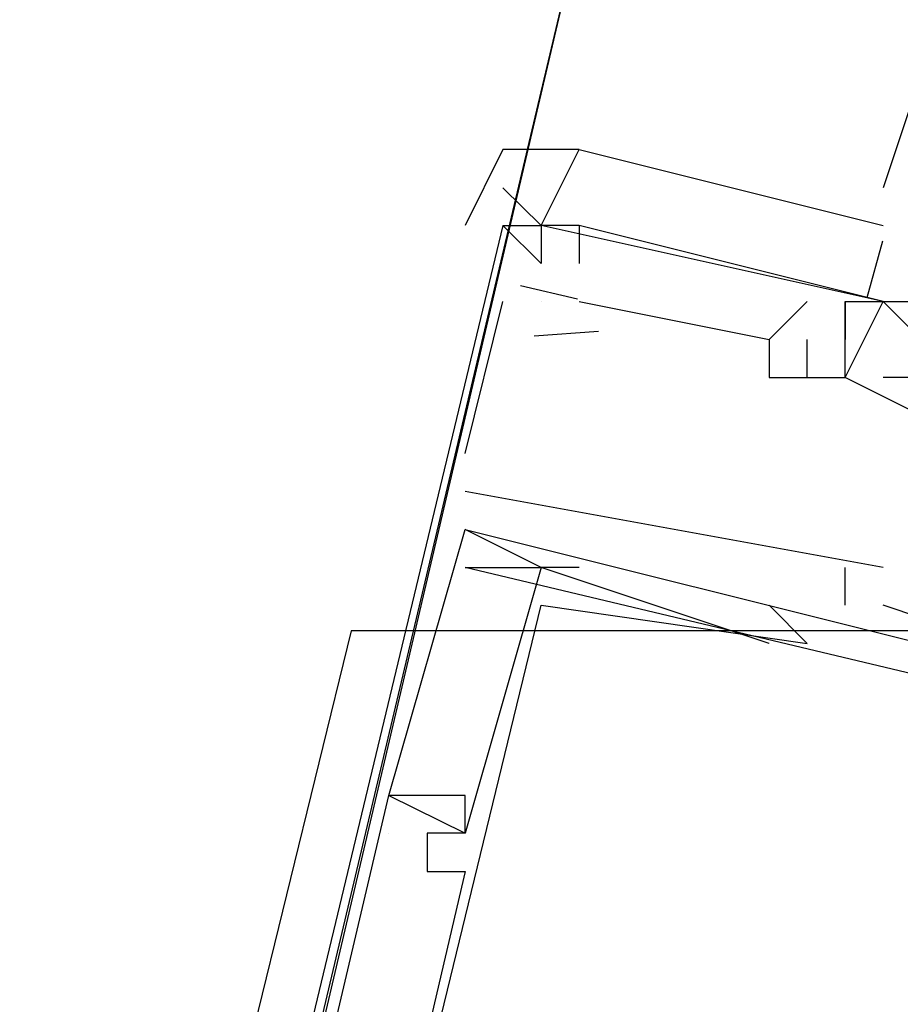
# Model space of a CAD drawing. Header units: feet. Extents: x -79 to 198, y -22 to 181.
# Tile 22 of 92: x 100.204 to 100.513, y 62.518 to 62.863. Entities that reach past the tile are written whole.
import ezdxf

# ---------------------------------------------------------------- set-up
doc = ezdxf.new("R2010")
doc.units = ezdxf.units.FT
for name, color, linetype in [('A-AREA-UNIDAD', 30, 'CONTINUOUS'), ('A-LINEA', 7, 'CONTINUOUS'), ('A-MURO-CONCRETO', 8, 'CONTINUOUS')]:
    doc.layers.add(name, color=color, linetype=linetype)

msp = doc.modelspace()

# ---------------------------------------------------------------- linework, layer by layer
at = {"layer": 'A-AREA-UNIDAD'}
msp.add_lwpolyline([(123.36, 42.5244), (123.712, 45.9733), (123.12, 49.8844), (121.92, 53.5289), (119.68, 56.6933), (117.2, 58.4889), (116.96, 59.1289), (116.832, 58.4889), (116.512, 58.2933), (113.68, 58.9689), (113.44, 59.1644), (113.568, 59.7333), (112.56, 59.7333), (109.52, 60.48), (108.88, 60.48), (108.8, 60.7644), (104.56, 61.6533), (100.88, 62.6489), (100.32, 62.6489), (98.848, 56.64)], dxfattribs=at)
at = {"layer": 'A-LINEA'}
for p, q in [((100.52, 62.8444), (100.5067, 62.8044)), ((100.52, 62.8444), (100.5067, 62.8044)), ((100.3867, 62.7911), (100.3733, 62.8044)), ((100.3733, 62.8044), (100.3733, 62.8044)), ((100.3867, 62.7911), (100.3733, 62.8044)), ((100.3733, 62.8044), (100.3733, 62.8044)), ((100.3867, 62.7911), (100.3733, 62.8044)), ((100.3733, 62.8044), (100.3733, 62.8044)), ((100.3867, 62.7911), (100.3733, 62.8044)), ((100.3733, 62.8044), (100.3733, 62.8044)), ((100.3867, 62.7911), (100.3733, 62.8044)), ((100.3733, 62.8044), (100.3733, 62.8044)), ((100.3867, 62.7911), (100.3733, 62.8044)), ((100.3733, 62.8044), (100.3733, 62.8044)), ((100.3733, 62.7911), (100.3733, 62.7911)), ((100.3733, 62.7911), (100.3733, 62.7911)), ((100.3733, 62.7911), (100.3733, 62.7911)), ((100.3733, 62.7911), (100.3733, 62.7911)), ((100.3733, 62.7911), (100.3733, 62.7911)), ((100.3733, 62.7911), (100.3733, 62.7911)), ((100.3733, 62.7911), (100.3733, 62.7911)), ((100.3733, 62.7911), (100.3733, 62.7911)), ((100.3733, 62.7911), (100.3733, 62.7911)), ((100.3733, 62.7911), (100.3733, 62.7911)), ((100.3733, 62.7911), (100.3733, 62.7911)), ((100.3733, 62.7911), (100.3733, 62.7911)), ((100.3733, 62.7911), (100.3733, 62.7911)), ((100.3733, 62.7911), (100.3733, 62.7911)), ((100.3733, 62.7911), (100.3733, 62.7911)), ((100.3733, 62.7911), (100.3733, 62.7911)), ((100.3733, 62.7911), (100.3733, 62.7911)), ((100.3733, 62.7911), (100.3733, 62.7911)), ((100.3733, 62.7911), (100.3733, 62.7911)), ((100.3733, 62.7911), (100.3733, 62.7911)), ((100.3867, 62.7911), (100.3867, 62.7911)), ((100.3867, 62.7911), (100.3867, 62.7911)), ((100.3867, 62.7911), (100.3867, 62.7911)), ((100.3867, 62.7911), (100.3867, 62.7911)), ((100.3867, 62.7911), (100.3867, 62.7911)), ((100.3867, 62.7911), (100.3867, 62.7911)), ((100.3867, 62.7911), (100.3867, 62.7911)), ((100.3867, 62.7911), (100.3867, 62.7911)), ((100.3867, 62.7911), (100.3867, 62.7911)), ((100.3867, 62.7911), (100.3867, 62.7911)), ((100.3867, 62.7911), (100.3867, 62.7911)), ((100.3867, 62.7911), (100.3867, 62.7911)), ((100.3867, 62.7911), (100.3867, 62.7911)), ((100.3867, 62.7911), (100.3867, 62.7911)), ((100.3867, 62.7911), (100.3867, 62.7911)), ((100.3867, 62.7911), (100.3867, 62.7911)), ((100.3867, 62.7911), (100.3867, 62.7911)), ((100.3867, 62.7911), (100.3867, 62.7911)), ((100.5067, 62.7644), (100.4, 62.7911)), ((100.4, 62.7911), (100.4, 62.7778)), ((100.4, 62.7911), (100.4, 62.7911)), ((100.4, 62.7911), (100.4, 62.7911)), ((100.5067, 62.7644), (100.4, 62.7911)), ((100.4, 62.7911), (100.4, 62.7778)), ((100.4, 62.7911), (100.4, 62.7911)), ((100.4, 62.7911), (100.4, 62.7911)), ((100.5067, 62.7644), (100.4, 62.7911)), ((100.4, 62.7911), (100.4, 62.7778)), ((100.4, 62.7911), (100.4, 62.7911)), ((100.4, 62.7911), (100.4, 62.7911)), ((100.5067, 62.7644), (100.4, 62.7911)), ((100.4, 62.7911), (100.4, 62.7778)), ((100.4, 62.7911), (100.4, 62.7911)), ((100.4, 62.7911), (100.4, 62.7911)), ((100.5067, 62.7644), (100.4, 62.7911)), ((100.4, 62.7911), (100.4, 62.7778)), ((100.4, 62.7911), (100.4, 62.7911)), ((100.4, 62.7911), (100.4, 62.7911)), ((100.5067, 62.7644), (100.4, 62.7911)), ((100.4, 62.7911), (100.4, 62.7778)), ((100.4, 62.7911), (100.4, 62.7911)), ((100.4, 62.7911), (100.4, 62.7911)), ((100.5011, 62.7659), (100.5066, 62.7858)), ((100.5011, 62.7659), (100.5066, 62.7858)), ((100.5011, 62.7659), (100.5066, 62.7858)), ((100.5011, 62.7659), (100.5066, 62.7858)), ((100.5011, 62.7659), (100.5066, 62.7858)), ((100.5011, 62.7659), (100.5066, 62.7858)), ((100.4, 62.7778), (100.4, 62.7778)), ((100.4, 62.7778), (100.4, 62.7778)), ((100.4, 62.7778), (100.4, 62.7778)), ((100.4, 62.7778), (100.4, 62.7778)), ((100.4, 62.7778), (100.4, 62.7778)), ((100.4, 62.7778), (100.4, 62.7778)), ((100.3794, 62.7701), (100.3994, 62.7654)), ((100.3794, 62.7701), (100.3994, 62.7654)), ((100.3794, 62.7701), (100.3994, 62.7654)), ((100.3794, 62.7701), (100.3994, 62.7654)), ((100.3794, 62.7701), (100.3994, 62.7654)), ((100.3794, 62.7701), (100.3994, 62.7654)), ((100.36, 62.7111), (100.3733, 62.7644)), ((100.36, 62.7111), (100.3733, 62.7644)), ((100.36, 62.7111), (100.3733, 62.7644)), ((100.36, 62.7111), (100.3733, 62.7644)), ((100.36, 62.7111), (100.3733, 62.7644)), ((100.36, 62.7111), (100.3733, 62.7644)), ((100.3733, 62.7644), (100.3733, 62.7644)), ((100.3733, 62.7644), (100.3733, 62.7644)), ((100.3733, 62.7644), (100.3733, 62.7644)), ((100.3733, 62.7644), (100.3733, 62.7644)), ((100.3733, 62.7644), (100.3733, 62.7644)), ((100.3733, 62.7644), (100.3733, 62.7644)), ((100.3867, 62.7644), (100.3867, 62.7644)), ((100.3867, 62.7644), (100.3867, 62.7644)), ((100.3867, 62.7644), (100.3867, 62.7644)), ((100.3867, 62.7644), (100.3867, 62.7644)), ((100.3867, 62.7644), (100.3867, 62.7644)), ((100.3867, 62.7644), (100.3867, 62.7644)), ((100.3867, 62.7644), (100.3867, 62.7644)), ((100.3867, 62.7644), (100.3867, 62.7644)), ((100.3867, 62.7644), (100.3867, 62.7644)), ((100.3867, 62.7644), (100.3867, 62.7644)), ((100.3867, 62.7644), (100.3867, 62.7644)), ((100.3867, 62.7644), (100.3867, 62.7644)), ((100.4, 62.7644), (100.4667, 62.7511)), ((100.4, 62.7644), (100.4, 62.7644)), ((100.4, 62.7644), (100.4667, 62.7511)), ((100.4, 62.7644), (100.4, 62.7644)), ((100.4, 62.7644), (100.4667, 62.7511)), ((100.4, 62.7644), (100.4, 62.7644)), ((100.4, 62.7644), (100.4667, 62.7511)), ((100.4, 62.7644), (100.4, 62.7644)), ((100.4, 62.7644), (100.4667, 62.7511)), ((100.4, 62.7644), (100.4, 62.7644)), ((100.4, 62.7644), (100.4667, 62.7511)), ((100.4, 62.7644), (100.4, 62.7644)), ((100.4667, 62.7511), (100.48, 62.7644)), ((100.4667, 62.7511), (100.48, 62.7644)), ((100.4667, 62.7511), (100.48, 62.7644)), ((100.4667, 62.7511), (100.48, 62.7644)), ((100.4667, 62.7511), (100.48, 62.7644)), ((100.4667, 62.7511), (100.48, 62.7644)), ((100.48, 62.7644), (100.48, 62.7644)), ((100.48, 62.7644), (100.48, 62.7644)), ((100.48, 62.7644), (100.48, 62.7644)), ((100.48, 62.7644), (100.48, 62.7644)), ((100.48, 62.7644), (100.48, 62.7644)), ((100.48, 62.7644), (100.48, 62.7644)), ((100.4933, 62.7644), (100.4933, 62.7644)), ((100.4933, 62.7644), (100.4933, 62.7644)), ((100.4933, 62.7644), (100.4933, 62.7644)), ((100.4933, 62.7644), (100.4933, 62.7644)), ((100.4933, 62.7644), (100.4933, 62.7644)), ((100.4933, 62.7644), (100.4933, 62.7644)), ((100.4933, 62.7644), (100.4933, 62.7644)), ((100.4933, 62.7644), (100.4933, 62.7644)), ((100.4933, 62.7644), (100.4933, 62.7644)), ((100.4933, 62.7644), (100.4933, 62.7644)), ((100.4933, 62.7644), (100.4933, 62.7644)), ((100.4933, 62.7644), (100.4933, 62.7644)), ((100.4933, 62.7644), (100.4933, 62.7644)), ((100.4933, 62.7644), (100.4933, 62.7644)), ((100.4933, 62.7644), (100.4933, 62.7644)), ((100.4933, 62.7644), (100.4933, 62.7644)), ((100.4933, 62.7644), (100.4933, 62.7644)), ((100.4933, 62.7644), (100.4933, 62.7644)), ((100.4933, 62.7644), (100.4933, 62.7644)), ((100.4933, 62.7644), (100.4933, 62.7644)), ((100.5067, 62.7644), (100.5067, 62.7644)), ((100.5067, 62.7644), (100.5067, 62.7644)), ((100.5067, 62.7644), (100.5067, 62.7644)), ((100.5067, 62.7644), (100.5067, 62.7644)), ((100.5067, 62.7644), (100.5067, 62.7644)), ((100.5067, 62.7644), (100.5067, 62.7644)), ((100.5067, 62.7644), (100.5067, 62.7644)), ((100.5067, 62.7644), (100.5067, 62.7644)), ((100.5067, 62.7644), (100.5067, 62.7644)), ((100.5067, 62.7644), (100.5067, 62.7644)), ((100.3842, 62.7524), (100.4068, 62.754)), ((100.3842, 62.7524), (100.4068, 62.754)), ((100.3842, 62.7524), (100.4068, 62.754)), ((100.3842, 62.7524), (100.4068, 62.754)), ((100.3842, 62.7524), (100.4068, 62.754)), ((100.3842, 62.7524), (100.4068, 62.754)), ((100.4667, 62.7511), (100.4667, 62.7511)), ((100.4667, 62.7511), (100.4667, 62.7511)), ((100.4667, 62.7511), (100.4667, 62.7511)), ((100.4667, 62.7511), (100.4667, 62.7511)), ((100.4667, 62.7511), (100.4667, 62.7511)), ((100.4667, 62.7511), (100.4667, 62.7511)), ((100.4667, 62.7511), (100.4667, 62.7511)), ((100.4667, 62.7511), (100.4667, 62.7511)), ((100.4667, 62.7511), (100.4667, 62.7511)), ((100.4667, 62.7511), (100.4667, 62.7511)), ((100.4667, 62.7511), (100.4667, 62.7511)), ((100.4667, 62.7511), (100.4667, 62.7511)), ((100.48, 62.7378), (100.48, 62.7511)), ((100.48, 62.7511), (100.48, 62.7511)), ((100.48, 62.7511), (100.48, 62.7511)), ((100.48, 62.7378), (100.48, 62.7511)), ((100.48, 62.7511), (100.48, 62.7511)), ((100.48, 62.7511), (100.48, 62.7511)), ((100.48, 62.7378), (100.48, 62.7511)), ((100.48, 62.7511), (100.48, 62.7511)), ((100.48, 62.7511), (100.48, 62.7511)), ((100.48, 62.7378), (100.48, 62.7511)), ((100.48, 62.7511), (100.48, 62.7511)), ((100.48, 62.7511), (100.48, 62.7511)), ((100.48, 62.7378), (100.48, 62.7511)), ((100.48, 62.7511), (100.48, 62.7511)), ((100.48, 62.7511), (100.48, 62.7511)), ((100.48, 62.7378), (100.48, 62.7511)), ((100.48, 62.7511), (100.48, 62.7511)), ((100.48, 62.7511), (100.48, 62.7511)), ((100.4933, 62.7511), (100.4933, 62.7511)), ((100.4933, 62.7511), (100.4933, 62.7511)), ((100.4933, 62.7511), (100.4933, 62.7511)), ((100.4933, 62.7511), (100.4933, 62.7511)), ((100.4933, 62.7511), (100.4933, 62.7511)), ((100.4933, 62.7511), (100.4933, 62.7511)), ((100.4933, 62.7511), (100.4933, 62.7511)), ((100.4933, 62.7511), (100.4933, 62.7511)), ((100.4933, 62.7511), (100.4933, 62.7511)), ((100.4933, 62.7511), (100.4933, 62.7511)), ((100.4933, 62.7511), (100.4933, 62.7511)), ((100.4933, 62.7511), (100.4933, 62.7511)), ((100.4933, 62.7511), (100.4933, 62.7511)), ((100.4933, 62.7511), (100.4933, 62.7511)), ((100.4933, 62.7511), (100.4933, 62.7511)), ((100.4933, 62.7511), (100.4933, 62.7511)), ((100.4933, 62.7511), (100.4933, 62.7511)), ((100.4933, 62.7511), (100.4933, 62.7511)), ((100.4933, 62.7511), (100.4933, 62.7511)), ((100.4933, 62.7511), (100.4933, 62.7511)), ((100.4667, 62.7378), (100.4667, 62.7378)), ((100.4667, 62.7378), (100.4667, 62.7378)), ((100.4667, 62.7378), (100.4667, 62.7378)), ((100.4667, 62.7378), (100.4667, 62.7378)), ((100.4667, 62.7378), (100.4667, 62.7378)), ((100.4667, 62.7378), (100.4667, 62.7378)), ((100.48, 62.7378), (100.48, 62.7378)), ((100.48, 62.7378), (100.48, 62.7378)), ((100.48, 62.7378), (100.48, 62.7378)), ((100.48, 62.7378), (100.48, 62.7378)), ((100.48, 62.7378), (100.48, 62.7378)), ((100.48, 62.7378), (100.48, 62.7378)), ((100.4933, 62.7378), (100.4933, 62.7378)), ((100.4933, 62.7378), (100.4933, 62.7378)), ((100.4933, 62.7378), (100.4933, 62.7378)), ((100.4933, 62.7378), (100.4933, 62.7378)), ((100.4933, 62.7378), (100.4933, 62.7378)), ((100.4933, 62.7378), (100.4933, 62.7378)), ((100.4933, 62.7378), (100.4933, 62.7378)), ((100.4933, 62.7378), (100.4933, 62.7378)), ((100.4933, 62.7378), (100.4933, 62.7378)), ((100.4933, 62.7378), (100.4933, 62.7378)), ((100.5067, 62.7378), (100.5067, 62.7378)), ((100.5067, 62.7378), (100.5067, 62.7378)), ((100.36, 62.7111), (100.36, 62.7111)), ((100.36, 62.7111), (100.36, 62.7111)), ((100.36, 62.7111), (100.36, 62.7111)), ((100.36, 62.7111), (100.36, 62.7111)), ((100.36, 62.7111), (100.36, 62.7111)), ((100.36, 62.7111), (100.36, 62.7111)), ((100.5067, 62.6711), (100.36, 62.6978)), ((100.36, 62.6978), (100.36, 62.6978)), ((100.5067, 62.6711), (100.36, 62.6978)), ((100.36, 62.6978), (100.36, 62.6978)), ((100.5067, 62.6711), (100.36, 62.6978)), ((100.36, 62.6978), (100.36, 62.6978)), ((100.5067, 62.6711), (100.36, 62.6978)), ((100.36, 62.6978), (100.36, 62.6978)), ((100.5067, 62.6711), (100.36, 62.6978)), ((100.36, 62.6978), (100.36, 62.6978)), ((100.5067, 62.6711), (100.36, 62.6978)), ((100.36, 62.6978), (100.36, 62.6978)), ((100.3333, 62.5911), (100.36, 62.6844)), ((100.3333, 62.5911), (100.36, 62.6844)), ((100.3333, 62.5911), (100.36, 62.6844)), ((100.3333, 62.5911), (100.36, 62.6844)), ((100.3333, 62.5911), (100.36, 62.6844)), ((100.3333, 62.5911), (100.36, 62.6844)), ((100.36, 62.6844), (100.36, 62.6844)), ((100.36, 62.6844), (100.5733, 62.6311)), ((100.36, 62.6844), (100.36, 62.6844)), ((100.36, 62.6844), (100.36, 62.6844)), ((100.36, 62.6844), (100.5733, 62.6311)), ((100.36, 62.6844), (100.36, 62.6844)), ((100.36, 62.6844), (100.36, 62.6844)), ((100.36, 62.6844), (100.5733, 62.6311)), ((100.36, 62.6844), (100.36, 62.6844)), ((100.36, 62.6844), (100.36, 62.6844)), ((100.36, 62.6844), (100.5733, 62.6311)), ((100.36, 62.6844), (100.36, 62.6844)), ((100.36, 62.6844), (100.36, 62.6844)), ((100.36, 62.6844), (100.5733, 62.6311)), ((100.36, 62.6844), (100.36, 62.6844)), ((100.36, 62.6844), (100.36, 62.6844)), ((100.36, 62.6844), (100.5733, 62.6311)), ((100.36, 62.6844), (100.36, 62.6844)), ((100.36, 62.6711), (100.36, 62.6711)), ((100.36, 62.6711), (100.36, 62.6711)), ((100.36, 62.6711), (100.36, 62.6711)), ((100.36, 62.6711), (100.36, 62.6711)), ((100.36, 62.6711), (100.36, 62.6711)), ((100.36, 62.6711), (100.36, 62.6711)), ((100.36, 62.6711), (100.36, 62.6711)), ((100.36, 62.6711), (100.36, 62.6711)), ((100.36, 62.6711), (100.36, 62.6711)), ((100.36, 62.6711), (100.36, 62.6711)), ((100.36, 62.6711), (100.36, 62.6711)), ((100.36, 62.6711), (100.36, 62.6711)), ((100.4667, 62.6444), (100.3867, 62.6711)), ((100.3867, 62.6711), (100.3867, 62.6711)), ((100.3867, 62.6711), (100.3867, 62.6711)), ((100.3867, 62.6711), (100.3867, 62.6711)), ((100.4667, 62.6444), (100.3867, 62.6711)), ((100.3867, 62.6711), (100.3867, 62.6711)), ((100.3867, 62.6711), (100.3867, 62.6711)), ((100.3867, 62.6711), (100.3867, 62.6711)), ((100.4667, 62.6444), (100.3867, 62.6711)), ((100.3867, 62.6711), (100.3867, 62.6711)), ((100.3867, 62.6711), (100.3867, 62.6711)), ((100.3867, 62.6711), (100.3867, 62.6711)), ((100.4667, 62.6444), (100.3867, 62.6711)), ((100.3867, 62.6711), (100.3867, 62.6711)), ((100.3867, 62.6711), (100.3867, 62.6711)), ((100.3867, 62.6711), (100.3867, 62.6711)), ((100.4667, 62.6444), (100.3867, 62.6711)), ((100.3867, 62.6711), (100.3867, 62.6711)), ((100.3867, 62.6711), (100.3867, 62.6711)), ((100.3867, 62.6711), (100.3867, 62.6711)), ((100.4667, 62.6444), (100.3867, 62.6711)), ((100.3867, 62.6711), (100.3867, 62.6711)), ((100.3867, 62.6711), (100.3867, 62.6711)), ((100.3867, 62.6711), (100.3867, 62.6711)), ((100.4, 62.6711), (100.4, 62.6711)), ((100.4, 62.6711), (100.4, 62.6711)), ((100.4, 62.6711), (100.4, 62.6711)), ((100.4, 62.6711), (100.4, 62.6711)), ((100.4, 62.6711), (100.4, 62.6711)), ((100.4, 62.6711), (100.4, 62.6711)), ((100.4933, 62.6578), (100.4933, 62.6711)), ((100.4933, 62.6711), (100.4933, 62.6711)), ((100.4933, 62.6578), (100.4933, 62.6711)), ((100.4933, 62.6711), (100.4933, 62.6711)), ((100.4933, 62.6578), (100.4933, 62.6711)), ((100.4933, 62.6711), (100.4933, 62.6711)), ((100.4933, 62.6578), (100.4933, 62.6711)), ((100.4933, 62.6711), (100.4933, 62.6711)), ((100.4933, 62.6578), (100.4933, 62.6711)), ((100.4933, 62.6711), (100.4933, 62.6711)), ((100.4933, 62.6578), (100.4933, 62.6711)), ((100.4933, 62.6711), (100.4933, 62.6711)), ((100.5067, 62.6711), (100.5067, 62.6711)), ((100.5067, 62.6711), (100.5067, 62.6711)), ((100.5067, 62.6711), (100.5067, 62.6711)), ((100.5067, 62.6711), (100.5067, 62.6711)), ((100.5067, 62.6711), (100.5067, 62.6711)), ((100.5067, 62.6711), (100.5067, 62.6711)), ((100.3867, 62.6578), (100.3867, 62.6578)), ((100.3867, 62.6578), (100.3867, 62.6578)), ((100.3867, 62.6578), (100.3867, 62.6578)), ((100.3867, 62.6578), (100.3867, 62.6578)), ((100.3867, 62.6578), (100.3867, 62.6578)), ((100.3867, 62.6578), (100.3867, 62.6578)), ((100.4667, 62.6578), (100.4667, 62.6578)), ((100.4667, 62.6578), (100.4667, 62.6578)), ((100.4667, 62.6578), (100.4667, 62.6578)), ((100.4667, 62.6578), (100.4667, 62.6578)), ((100.4667, 62.6578), (100.4667, 62.6578)), ((100.4667, 62.6578), (100.4667, 62.6578)), ((100.4933, 62.6578), (100.4933, 62.6578)), ((100.4933, 62.6578), (100.4933, 62.6578)), ((100.4933, 62.6578), (100.4933, 62.6578)), ((100.4933, 62.6578), (100.4933, 62.6578)), ((100.4933, 62.6578), (100.4933, 62.6578)), ((100.4933, 62.6578), (100.4933, 62.6578)), ((100.5067, 62.6578), (100.5067, 62.6578)), ((100.5067, 62.6578), (100.5067, 62.6578)), ((100.5067, 62.6578), (100.5067, 62.6578)), ((100.5067, 62.6578), (100.5067, 62.6578)), ((100.5067, 62.6578), (100.5067, 62.6578)), ((100.5067, 62.6578), (100.5067, 62.6578)), ((100.4667, 62.6444), (100.4667, 62.6444)), ((100.4667, 62.6444), (100.4667, 62.6444)), ((100.4667, 62.6444), (100.4667, 62.6444)), ((100.4667, 62.6444), (100.4667, 62.6444)), ((100.4667, 62.6444), (100.4667, 62.6444)), ((100.4667, 62.6444), (100.4667, 62.6444)), ((100.48, 62.6444), (100.48, 62.6444)), ((100.48, 62.6444), (100.48, 62.6444)), ((100.48, 62.6444), (100.48, 62.6444)), ((100.48, 62.6444), (100.48, 62.6444)), ((100.48, 62.6444), (100.48, 62.6444)), ((100.48, 62.6444), (100.48, 62.6444)), ((100.3333, 62.5911), (100.3333, 62.5911)), ((100.3333, 62.5911), (100.3333, 62.5911)), ((100.3333, 62.5911), (100.3333, 62.5911)), ((100.3333, 62.5911), (100.3333, 62.5911)), ((100.3333, 62.5911), (100.3333, 62.5911)), ((100.3333, 62.5911), (100.3333, 62.5911)), ((100.3333, 62.5911), (100.3333, 62.5911)), ((100.3333, 62.5911), (100.3333, 62.5911)), ((100.3333, 62.5911), (100.3333, 62.5911)), ((100.3333, 62.5911), (100.3333, 62.5911)), ((100.3333, 62.5911), (100.3333, 62.5911)), ((100.3333, 62.5911), (100.3333, 62.5911)), ((100.3467, 62.5911), (100.3467, 62.5911)), ((100.3467, 62.5911), (100.3467, 62.5911)), ((100.3467, 62.5911), (100.3467, 62.5911)), ((100.3467, 62.5911), (100.3467, 62.5911)), ((100.3467, 62.5911), (100.3467, 62.5911)), ((100.3467, 62.5911), (100.3467, 62.5911)), ((100.36, 62.5911), (100.36, 62.5911)), ((100.36, 62.5911), (100.36, 62.5911)), ((100.36, 62.5911), (100.36, 62.5911)), ((100.36, 62.5911), (100.36, 62.5911)), ((100.36, 62.5911), (100.36, 62.5911)), ((100.36, 62.5911), (100.36, 62.5911)), ((100.3333, 62.5778), (100.3333, 62.5778)), ((100.3333, 62.5778), (100.3333, 62.5778)), ((100.3333, 62.5778), (100.3333, 62.5778)), ((100.3333, 62.5778), (100.3333, 62.5778)), ((100.3333, 62.5778), (100.3333, 62.5778)), ((100.3333, 62.5778), (100.3333, 62.5778)), ((100.3467, 62.5778), (100.3467, 62.5778)), ((100.3467, 62.5778), (100.3467, 62.5778)), ((100.3467, 62.5778), (100.3467, 62.5778)), ((100.3467, 62.5778), (100.3467, 62.5778)), ((100.3467, 62.5778), (100.3467, 62.5778)), ((100.3467, 62.5778), (100.3467, 62.5778)), ((100.3467, 62.5778), (100.3467, 62.5778)), ((100.3467, 62.5778), (100.3467, 62.5778)), ((100.3467, 62.5778), (100.3467, 62.5778)), ((100.3467, 62.5778), (100.3467, 62.5778)), ((100.3467, 62.5778), (100.3467, 62.5778)), ((100.3467, 62.5778), (100.3467, 62.5778)), ((100.36, 62.5778), (100.36, 62.5778)), ((100.36, 62.5778), (100.36, 62.5778)), ((100.36, 62.5778), (100.36, 62.5778)), ((100.36, 62.5778), (100.36, 62.5778)), ((100.36, 62.5778), (100.36, 62.5778)), ((100.36, 62.5778), (100.36, 62.5778)), ((100.36, 62.5778), (100.36, 62.5778)), ((100.36, 62.5778), (100.36, 62.5778)), ((100.36, 62.5778), (100.36, 62.5778)), ((100.36, 62.5778), (100.36, 62.5778)), ((100.36, 62.5778), (100.36, 62.5778)), ((100.36, 62.5778), (100.36, 62.5778)), ((100.36, 62.5778), (100.36, 62.5778)), ((100.36, 62.5778), (100.36, 62.5778)), ((100.36, 62.5778), (100.36, 62.5778)), ((100.36, 62.5778), (100.36, 62.5778)), ((100.36, 62.5778), (100.36, 62.5778)), ((100.36, 62.5778), (100.36, 62.5778)), ((100.3467, 62.5644), (100.3467, 62.5644)), ((100.3467, 62.5644), (100.3467, 62.5644)), ((100.3467, 62.5644), (100.3467, 62.5644)), ((100.3467, 62.5644), (100.3467, 62.5644)), ((100.3467, 62.5644), (100.3467, 62.5644)), ((100.3467, 62.5644), (100.3467, 62.5644)), ((100.36, 62.5644), (100.36, 62.5644)), ((100.36, 62.5644), (100.36, 62.5644)), ((100.36, 62.5644), (100.36, 62.5644)), ((100.36, 62.5644), (100.36, 62.5644)), ((100.36, 62.5644), (100.36, 62.5644)), ((100.36, 62.5644), (100.36, 62.5644))]:
    msp.add_line(p, q, dxfattribs=at)
for points in [[(100.4133, 62.9511), (98.88, 56.4711), (95.96, 57.1511), (97.4933, 63.6444), (100.4133, 62.9511)], [(100.5333, 62.7911), (100.5467, 62.8444), (100.5467, 62.8444), (100.5333, 62.7778), (100.52, 62.7778), (100.52, 62.7644), (100.5333, 62.7644), (100.52, 62.7378), (100.52, 62.7244), (100.4933, 62.7378), (100.4933, 62.7378), (100.4933, 62.7378), (100.4933, 62.7378), (100.4933, 62.7511), (100.4933, 62.7511)], [(100.5333, 62.7911), (100.5467, 62.8444), (100.5467, 62.8444), (100.5333, 62.7778), (100.52, 62.7778), (100.52, 62.7644), (100.5333, 62.7644), (100.52, 62.7378), (100.52, 62.7244), (100.4933, 62.7378), (100.4933, 62.7378), (100.4933, 62.7378), (100.4933, 62.7378), (100.4933, 62.7511), (100.4933, 62.7511)], [(100.4, 62.7911), (100.3867, 62.7911), (100.4, 62.8178), (100.3733, 62.8178), (100.36, 62.7911)], [(100.4, 62.7911), (100.3867, 62.7911), (100.4, 62.8178), (100.3733, 62.8178), (100.36, 62.7911)], [(100.5067, 62.7644), (100.3867, 62.7911), (100.4, 62.8178), (100.5067, 62.7911)], [(100.5067, 62.7644), (100.3867, 62.7911), (100.4, 62.8178), (100.5067, 62.7911)], [(100.5067, 62.7644), (100.3867, 62.7911), (100.4, 62.8178), (100.5067, 62.7911)], [(100.5067, 62.7644), (100.3867, 62.7911), (100.4, 62.8178), (100.5067, 62.7911)], [(100.5067, 62.7644), (100.3867, 62.7911), (100.4, 62.8178), (100.5067, 62.7911)], [(100.5067, 62.7644), (100.3867, 62.7911), (100.4, 62.8178), (100.5067, 62.7911)], [(100.3733, 62.7911), (100.3733, 62.7911), (100.3867, 62.7911), (100.3733, 62.8044)], [(100.3733, 62.7911), (100.3733, 62.7911), (100.3867, 62.7911), (100.3733, 62.8044)], [(100.3733, 62.7911), (100.2133, 62.1244), (100.3733, 62.0844), (100.3733, 62.0978), (100.4533, 62.0844), (100.4533, 62.1111), (100.4533, 62.0978)], [(100.3733, 62.7911), (100.2133, 62.1244), (100.3733, 62.0844), (100.3733, 62.0978), (100.4533, 62.0844), (100.4533, 62.1111), (100.4533, 62.0978)], [(100.3733, 62.7911), (100.2133, 62.1244), (100.3733, 62.0844), (100.3733, 62.0978), (100.4533, 62.0844), (100.4533, 62.1111), (100.4533, 62.0978)], [(100.3733, 62.7911), (100.2133, 62.1244), (100.3733, 62.0844), (100.3733, 62.0978), (100.4533, 62.0844), (100.4533, 62.1111), (100.4533, 62.0978)], [(100.3733, 62.7911), (100.2133, 62.1244), (100.3733, 62.0844), (100.3733, 62.0978), (100.4533, 62.0844), (100.4533, 62.1111), (100.4533, 62.0978)], [(100.3733, 62.7911), (100.2133, 62.1244), (100.3733, 62.0844), (100.3733, 62.0978), (100.4533, 62.0844), (100.4533, 62.1111), (100.4533, 62.0978)], [(100.3867, 62.7911), (100.3867, 62.7911), (100.3867, 62.7778), (100.3733, 62.7911)], [(100.3867, 62.7911), (100.3867, 62.7911), (100.3867, 62.7778), (100.3733, 62.7911)], [(100.4933, 62.7644), (100.5067, 62.7644), (100.52, 62.7644), (100.52, 62.7644), (100.52, 62.7778)], [(100.4933, 62.7644), (100.5067, 62.7644), (100.52, 62.7644), (100.52, 62.7644), (100.52, 62.7778)], [(100.4933, 62.7378), (100.5067, 62.7644), (100.52, 62.7511), (100.52, 62.7378), (100.5067, 62.7378)], [(100.4933, 62.7644), (100.4933, 62.7511), (100.4933, 62.7644)], [(100.4933, 62.7511), (100.4933, 62.7511), (100.4933, 62.7644), (100.4933, 62.7644)], [(100.4933, 62.7644), (100.4933, 62.7511), (100.4933, 62.7644)], [(100.4933, 62.7511), (100.4933, 62.7511), (100.4933, 62.7644), (100.4933, 62.7644)], [(100.4933, 62.7644), (100.4933, 62.7511), (100.4933, 62.7644)], [(100.4933, 62.7511), (100.4933, 62.7511), (100.4933, 62.7644), (100.4933, 62.7644)], [(100.4933, 62.7378), (100.5067, 62.7644), (100.52, 62.7511), (100.52, 62.7378), (100.5067, 62.7378)], [(100.4933, 62.7644), (100.4933, 62.7511), (100.4933, 62.7644)], [(100.4933, 62.7511), (100.4933, 62.7511), (100.4933, 62.7644), (100.4933, 62.7644)], [(100.4933, 62.7644), (100.4933, 62.7511), (100.4933, 62.7644)], [(100.4933, 62.7511), (100.4933, 62.7511), (100.4933, 62.7644), (100.4933, 62.7644)], [(100.4933, 62.7644), (100.4933, 62.7511), (100.4933, 62.7644)], [(100.4933, 62.7511), (100.4933, 62.7511), (100.4933, 62.7644), (100.4933, 62.7644)], [(100.4667, 62.7511), (100.4667, 62.7378), (100.4933, 62.7378), (100.4933, 62.7511)], [(100.4667, 62.7511), (100.4667, 62.7378), (100.4933, 62.7378), (100.4933, 62.7511)], [(100.4667, 62.7511), (100.4667, 62.7378), (100.4933, 62.7378), (100.4933, 62.7511)], [(100.4667, 62.7511), (100.4667, 62.7378), (100.4933, 62.7378), (100.4933, 62.7511)], [(100.4667, 62.7511), (100.4667, 62.7378), (100.4933, 62.7378), (100.4933, 62.7511)], [(100.4667, 62.7511), (100.4667, 62.7378), (100.4933, 62.7378), (100.4933, 62.7511)], [(100.4, 62.6711), (100.3867, 62.6711), (100.36, 62.6844)], [(100.4, 62.6711), (100.3867, 62.6711), (100.36, 62.6844)], [(100.4, 62.6711), (100.3867, 62.6711), (100.36, 62.6844)], [(100.4, 62.6711), (100.3867, 62.6711), (100.36, 62.6844)], [(100.4, 62.6711), (100.3867, 62.6711), (100.36, 62.6844)], [(100.4, 62.6711), (100.3867, 62.6711), (100.36, 62.6844)], [(100.36, 62.6711), (100.3867, 62.6711), (100.36, 62.5778), (100.3467, 62.5778), (100.3467, 62.5644), (100.36, 62.5644), (100.2667, 62.1644), (100.2533, 62.1644), (100.24, 62.1378), (100.2267, 62.1378)], [(100.36, 62.6711), (100.3867, 62.6711), (100.36, 62.5778), (100.3467, 62.5778), (100.3467, 62.5644), (100.36, 62.5644), (100.2667, 62.1644), (100.2533, 62.1644), (100.24, 62.1378), (100.2267, 62.1378)], [(100.36, 62.6711), (100.3867, 62.6711), (100.36, 62.5778), (100.3467, 62.5778), (100.3467, 62.5644), (100.36, 62.5644), (100.2667, 62.1644), (100.2533, 62.1644), (100.24, 62.1378), (100.2267, 62.1378)], [(100.36, 62.6711), (100.3867, 62.6711), (100.36, 62.5778), (100.3467, 62.5778), (100.3467, 62.5644), (100.36, 62.5644), (100.2667, 62.1644), (100.2533, 62.1644), (100.24, 62.1378), (100.2267, 62.1378)], [(100.36, 62.6711), (100.3867, 62.6711), (100.36, 62.5778), (100.3467, 62.5778), (100.3467, 62.5644), (100.36, 62.5644), (100.2667, 62.1644), (100.2533, 62.1644), (100.24, 62.1378), (100.2267, 62.1378)], [(100.36, 62.6711), (100.3867, 62.6711), (100.36, 62.5778), (100.3467, 62.5778), (100.3467, 62.5644), (100.36, 62.5644), (100.2667, 62.1644), (100.2533, 62.1644), (100.24, 62.1378), (100.2267, 62.1378)], [(100.64, 62.6044), (100.64, 62.6178), (100.6667, 62.6044), (100.64, 62.6044), (100.36, 62.6711)], [(100.64, 62.6044), (100.64, 62.6178), (100.6667, 62.6044), (100.64, 62.6044), (100.36, 62.6711)], [(100.64, 62.6044), (100.64, 62.6178), (100.6667, 62.6044), (100.64, 62.6044), (100.36, 62.6711)], [(100.64, 62.6044), (100.64, 62.6178), (100.6667, 62.6044), (100.64, 62.6044), (100.36, 62.6711)], [(100.64, 62.6044), (100.64, 62.6178), (100.6667, 62.6044), (100.64, 62.6044), (100.36, 62.6711)], [(100.64, 62.6044), (100.64, 62.6178), (100.6667, 62.6044), (100.64, 62.6044), (100.36, 62.6711)], [(100.2667, 62.1644), (100.3867, 62.6578), (100.48, 62.6444), (100.48, 62.6444), (100.4667, 62.6578)], [(100.2667, 62.1644), (100.3867, 62.6578), (100.48, 62.6444), (100.48, 62.6444), (100.4667, 62.6578)], [(100.2667, 62.1644), (100.3867, 62.6578), (100.48, 62.6444), (100.48, 62.6444), (100.4667, 62.6578)], [(100.2667, 62.1644), (100.3867, 62.6578), (100.48, 62.6444), (100.48, 62.6444), (100.4667, 62.6578)], [(100.2667, 62.1644), (100.3867, 62.6578), (100.48, 62.6444), (100.48, 62.6444), (100.4667, 62.6578)], [(100.2667, 62.1644), (100.3867, 62.6578), (100.48, 62.6444), (100.48, 62.6444), (100.4667, 62.6578)], [(100.56, 62.6444), (100.5467, 62.6578), (100.5467, 62.6444), (100.5067, 62.6578)], [(100.56, 62.6444), (100.5467, 62.6578), (100.5467, 62.6444), (100.5067, 62.6578)], [(100.56, 62.6444), (100.5467, 62.6578), (100.5467, 62.6444), (100.5067, 62.6578)], [(100.56, 62.6444), (100.5467, 62.6578), (100.5467, 62.6444), (100.5067, 62.6578)], [(100.56, 62.6444), (100.5467, 62.6578), (100.5467, 62.6444), (100.5067, 62.6578)], [(100.56, 62.6444), (100.5467, 62.6578), (100.5467, 62.6444), (100.5067, 62.6578)], [(100.24, 62.1378), (100.2267, 62.1378), (100.3333, 62.5911)], [(100.24, 62.1378), (100.2267, 62.1378), (100.3333, 62.5911)], [(100.24, 62.1378), (100.2267, 62.1378), (100.3333, 62.5911)], [(100.24, 62.1378), (100.2267, 62.1378), (100.3333, 62.5911)], [(100.24, 62.1378), (100.2267, 62.1378), (100.3333, 62.5911)], [(100.24, 62.1378), (100.2267, 62.1378), (100.3333, 62.5911)], [(100.36, 62.5778), (100.36, 62.5911), (100.3333, 62.5911), (100.36, 62.5778), (100.3467, 62.5778)], [(100.36, 62.5778), (100.36, 62.5911), (100.3333, 62.5911), (100.36, 62.5778), (100.3467, 62.5778)], [(100.36, 62.5778), (100.36, 62.5911), (100.3333, 62.5911), (100.36, 62.5778), (100.3467, 62.5778)], [(100.36, 62.5778), (100.36, 62.5911), (100.3333, 62.5911), (100.36, 62.5778), (100.3467, 62.5778)], [(100.36, 62.5778), (100.36, 62.5911), (100.3333, 62.5911), (100.36, 62.5778), (100.3467, 62.5778)], [(100.36, 62.5778), (100.36, 62.5911), (100.3333, 62.5911), (100.36, 62.5778), (100.3467, 62.5778)], [(100.3467, 62.5778), (100.3467, 62.5644), (100.3467, 62.5644), (100.36, 62.5644)], [(100.3467, 62.5778), (100.3467, 62.5644), (100.3467, 62.5644), (100.36, 62.5644)], [(100.3467, 62.5778), (100.3467, 62.5644), (100.3467, 62.5644), (100.36, 62.5644)], [(100.3467, 62.5778), (100.3467, 62.5644), (100.3467, 62.5644), (100.36, 62.5644)], [(100.3467, 62.5778), (100.3467, 62.5644), (100.3467, 62.5644), (100.36, 62.5644)], [(100.3467, 62.5778), (100.3467, 62.5644), (100.3467, 62.5644), (100.36, 62.5644)]]:
    msp.add_lwpolyline(points, dxfattribs=at)
at = {"layer": 'A-MURO-CONCRETO'}
msp.add_lwpolyline([(97.3333, 62.9511), (100.4133, 62.9511), (99.0533, 57.1511), (97.3333, 62.9511), (97.3333, 62.9511)], dxfattribs=at)

doc.saveas('drawing.dxf')
